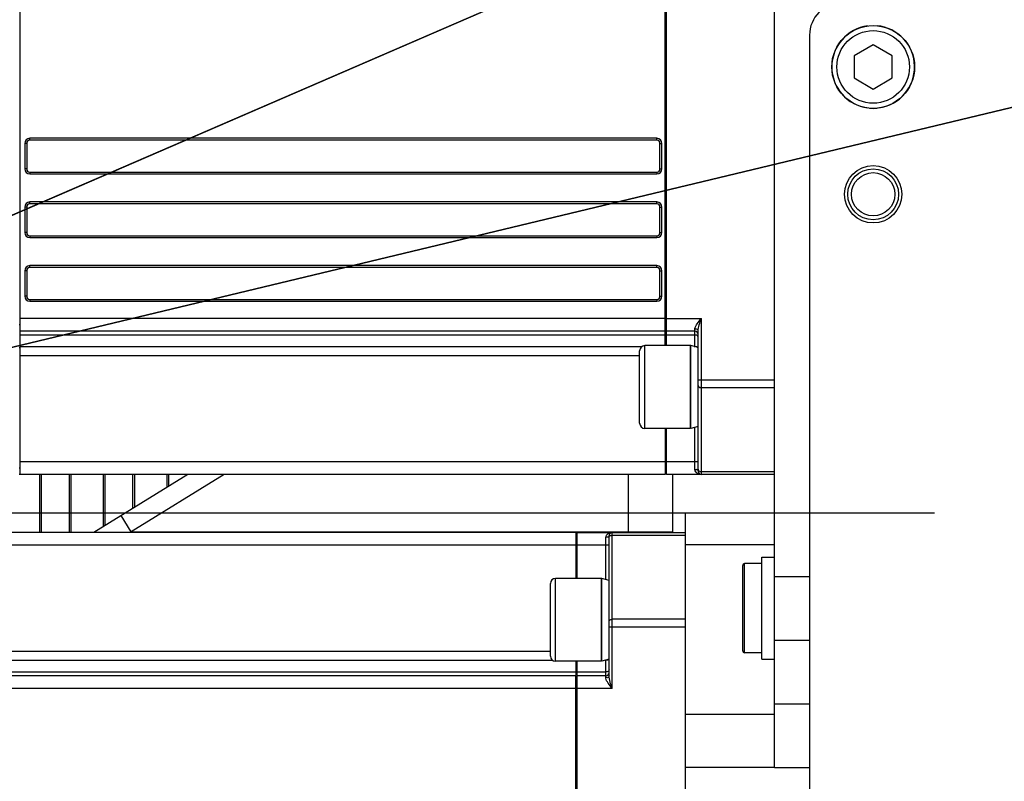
# Model space of a CAD drawing. Header units: millimetres. Extents: x 0 to 11890, y 0 to 8410.
# Tile 52 of 103: x 7220 to 7374, y 2227 to 2346. Entities that reach past the tile are written whole.
import ezdxf

# ---------------------------------------------------------------- set-up
doc = ezdxf.new("R2010")
doc.units = ezdxf.units.MM
doc.header["$LTSCALE"] = 653.95
doc.linetypes.add('CENTER', pattern=[0.6, 0.375, -0.075, 0.075, -0.075])
doc.layers.get('0').update_dxf_attribs({"linetype": 'CONTINUOUS'})
for name, color, linetype in [('304103000001_DXF_AXIS', 7, 'CONTINUOUS'), ('304103000006_DXF_AXIS', 7, 'CONTINUOUS'), ('304103000008DXF_CONTINUOUS_LINE', 7, 'CONTINUOUS'), ('304105000044DXF_CONTINUOUS_LINE', 7, 'CONTINUOUS'), ('304304000002DXF_CONTINUOUS_LINE', 7, 'CONTINUOUS'), ('304304000003DXF_CONTINUOUS_LINE', 7, 'CONTINUOUS'), ('304304000004DXF_CONTINUOUS_LINE', 7, 'CONTINUOUS'), ('501023000047DXF_CONTINUOUS_LINE', 7, 'CONTINUOUS'), ('501023000231DXF_CONTINUOUS_LINE', 7, 'CONTINUOUS'), ('604006000004DXF_CONTINUOUS_LINE', 7, 'CONTINUOUS'), ('604007000001DXF_CONTINUOUS_LINE', 7, 'CONTINUOUS'), ('626001000001DXF_CONTINUOUS_LINE', 7, 'CONTINUOUS'), ('运动范围_DXF_DIMENSION', 7, 'CONTINUOUS')]:
    doc.layers.add(name, color=color, linetype=linetype)
doc.styles.get("Standard").update_dxf_attribs({"font": 'txt', "width": 0.7})
doc.dimstyles.new('DIMSTYLE_6', dxfattribs={"dimtxt": 100, "dimasz": 60, "dimexe": 2, "dimexo": 0.2, "dimtad": 1, "dimdsep": 46, "dimtxsty": 'Standard', "dimblk": '_FILLED', "dimblk1": '_FILLED', "dimblk2": '_FILLED', "dimcen": 0.09, "dimclrt": 5, "dimazin": 2, "dimtp": 0.01, "dimtm": 0.01, "dimtfac": 1, "dimtofl": 0, "dimtmove": 0, "dimatfit": 3, "dimldrblk": '_FILLED', "dimfxl": 0, "dimtolj": 1, "dimarcsym": 0})

# ---------------------------------------------------------------- blocks, each defined once
blk = doc.blocks.new('_FILLED')
at = {"color": 0, "linetype": 'ByBlock'}
blk.add_solid([(0, 0), (-1, 0.1167), (-1, -0.1167)], dxfattribs=at)
blk = doc.blocks.new('*D32')
at = {"layer": '运动范围_DXF_DIMENSION', "color": 2, "linetype": 'Continuous', "transparency": 16777216}
for p, q in [((7110.32, 2268.78), (8176.66, 2729.53)), ((7641.5, 2498.29), (7110.32, 2268.78)), ((7641.5, 2498.29), (7641.5, 2498.29))]:
    blk.add_line(p, q, dxfattribs=at)
at = {"layer": '运动范围_DXF_DIMENSION', "color": 2, "linetype": 'Continuous', "transparency": 16777216, "xscale": 60, "yscale": 60, "zscale": 60, "rotation": 203.3686413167}
blk.add_blockref('_FILLED', (7641.5, 2498.29), dxfattribs=at)
blk = doc.blocks.new('*D33')
at = {"layer": '运动范围_DXF_DIMENSION', "color": 2, "linetype": 'Continuous', "transparency": 16777216}
for p, q in [((7110.32, 2268.78), (9496.4, 2841.39)), ((9066.77, 2738.28), (7110.32, 2268.78)), ((9066.77, 2738.28), (9066.77, 2738.28))]:
    blk.add_line(p, q, dxfattribs=at)
at = {"layer": '运动范围_DXF_DIMENSION', "color": 2, "linetype": 'Continuous', "transparency": 16777216, "xscale": 60, "yscale": 60, "zscale": 60, "rotation": 193.4941138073}
blk.add_blockref('_FILLED', (9066.77, 2738.28), dxfattribs=at)

msp = doc.modelspace()

# ---------------------------------------------------------------- linework, layer by layer
at = {"color": 2, "linetype": 'Continuous'}
msp.add_circle((7110.316, 2268.777), 578.65, dxfattribs=at)
at = {"layer": '304103000001_DXF_AXIS', "color": 7, "linetype": 'CENTER'}
msp.add_line((6333.501, 2268.777), (8534.198, 2268.777), dxfattribs=at)
at = {"layer": '304103000006_DXF_AXIS', "color": 7, "linetype": 'CENTER'}
msp.add_line((7110.316, 2268.777), (7285.316, 2268.777), dxfattribs=at)
at = {"layer": '304103000008DXF_CONTINUOUS_LINE', "color": 7, "linetype": 'Continuous'}
for p, q in [((7338.316, 2228.777), (7338.316, 2387.642)), ((7246.119, 2274.777), (7231.366, 2265.677)), ((7322.316, 2265.677), (7322.316, 2274.777)), ((7322.316, 2268.777), (7338.316, 2268.777)), ((7324.316, 2254.439), (7324.316, 2268.777)), ((7324.316, 2263.777), (7338.316, 2263.777)), ((7338.316, 2258.777), (7343.816, 2258.777)), ((7338.316, 2238.777), (7343.816, 2238.777)), ((7324.316, 2185.777), (7324.316, 2230.551)), ((7338.316, 2228.777), (7324.316, 2228.777))]:
    msp.add_line(p, q, dxfattribs=at)
at = {"layer": '304103000008DXF_CONTINUOUS_LINE', "color": 9, "linetype": 'Continuous'}
for p, q in [((7251.834, 2274.777), (7237.243, 2265.777)), ((7315.316, 2274.777), (7315.316, 2265.677)), ((7237.243, 2265.777), (7235.668, 2268.33)), ((7338.316, 2268.777), (7343.816, 2268.777)), ((7237.243, 2265.777), (7237.032, 2265.677)), ((7237.243, 2265.777), (7322.316, 2265.777)), ((7338.316, 2248.777), (7343.816, 2248.777)), ((7324.316, 2237.129), (7338.316, 2237.129)), ((7338.316, 2228.777), (7343.816, 2228.777))]:
    msp.add_line(p, q, dxfattribs=at)
at = {"layer": '304103000008DXF_CONTINUOUS_LINE', "color": 7, "linetype": 'Continuous'}
for radius in [4, 3.4]:
    msp.add_circle((7353.816, 2318.777), radius, dxfattribs=at)
at = {"layer": '304105000044DXF_CONTINUOUS_LINE', "color": 7, "linetype": 'Continuous'}
msp.add_line((7343.816, 2343.777), (7343.816, 2193.777), dxfattribs=at)
msp.add_circle((7353.816, 2318.777), 4.5, dxfattribs=at)
msp.add_arc((7348.816, 2343.777), 5, 90, 180, dxfattribs=at)
at = {"layer": '304304000002DXF_CONTINUOUS_LINE', "color": 7, "linetype": 'Continuous'}
msp.add_line((7219.816, 2274.777), (7219.616, 2274.777), dxfattribs=at)
at = {"layer": '304304000003DXF_CONTINUOUS_LINE', "color": 7, "linetype": 'Continuous'}
for p, q in [((7222.816, 2274.777), (7222.816, 2265.677)), ((7227.816, 2265.677), (7227.816, 2274.777)), ((7232.816, 2274.777), (7232.816, 2266.572)), ((7237.816, 2269.656), (7237.816, 2274.777)), ((7242.816, 2274.777), (7242.816, 2272.74))]:
    msp.add_line(p, q, dxfattribs=at)
at = {"layer": '304304000003DXF_CONTINUOUS_LINE', "color": 9, "linetype": 'Continuous'}
for p, q in [((7223.116, 2274.777), (7223.116, 2265.677)), ((7227.516, 2265.677), (7227.516, 2274.777)), ((7233.116, 2274.777), (7233.116, 2266.757)), ((7237.516, 2269.471), (7237.516, 2274.777)), ((7243.116, 2274.777), (7243.116, 2272.925))]:
    msp.add_line(p, q, dxfattribs=at)
at = {"layer": '304304000004DXF_CONTINUOUS_LINE', "color": 7, "linetype": 'Continuous'}
for p, q in [((7219.816, 2297.277), (7219.816, 2404.777)), ((7338.316, 2288.42), (7338.316, 2392.576)), ((7321.316, 2297.277), (7321.316, 2384.542)), ((7321.116, 2295.012), (7321.116, 2382.277)), ((7220.816, 2326.777), (7220.816, 2322.777)), ((7319.816, 2327.277), (7221.316, 2327.277)), ((7320.316, 2322.777), (7320.316, 2326.777)), ((7221.316, 2322.277), (7319.816, 2322.277)), ((7220.816, 2316.777), (7220.816, 2312.777)), ((7319.816, 2317.277), (7221.316, 2317.277)), ((7320.316, 2312.777), (7320.316, 2316.777)), ((7221.316, 2312.277), (7319.816, 2312.277)), ((7220.816, 2306.777), (7220.816, 2302.777)), ((7319.816, 2307.277), (7221.316, 2307.277)), ((7320.316, 2302.777), (7320.316, 2306.777)), ((7221.316, 2302.277), (7319.816, 2302.277)), ((7219.816, 2298.277), (7219.616, 2298.277)), ((7321.116, 2298.277), (7321.316, 2298.277)), ((7321.116, 2297.277), (7219.816, 2297.277)), ((7219.816, 2274.777), (7219.816, 2297.209)), ((7325.816, 2297.277), (7321.316, 2297.277)), ((7321.316, 2295.012), (7321.316, 2297.209)), ((7326.316, 2275.277), (7326.316, 2297.277)), ((7219.816, 2294.691), (7219.616, 2294.691)), ((7321.116, 2282.012), (7321.116, 2274.777)), ((7321.316, 2274.777), (7321.316, 2282.012)), ((7219.816, 2275.777), (7219.616, 2275.777)), ((7321.116, 2275.777), (7321.316, 2275.777)), ((7321.116, 2274.777), (7219.816, 2274.777)), ((7338.316, 2274.777), (7321.316, 2274.777)), ((7307.116, 2265.677), (7205.816, 2265.677)), ((7307.116, 2265.677), (7307.116, 2258.442)), ((7307.316, 2265.677), (7324.316, 2265.677)), ((7307.316, 2258.442), (7307.316, 2265.677)), ((7312.316, 2243.177), (7312.316, 2265.177)), ((7307.116, 2264.677), (7307.316, 2264.677)), ((7324.316, 2230.551), (7324.316, 2254.439)), ((7307.116, 2245.442), (7307.116, 2243.245)), ((7307.316, 2185.777), (7307.316, 2245.442)), ((7307.116, 2243.177), (7205.816, 2243.177)), ((7307.116, 2185.777), (7307.116, 2243.177)), ((7311.816, 2243.177), (7307.316, 2243.177)), ((7307.116, 2242.177), (7307.316, 2242.177))]:
    msp.add_line(p, q, dxfattribs=at)
at = {"layer": '304304000004DXF_CONTINUOUS_LINE', "color": 9, "linetype": 'Continuous'}
for p, q in [((7220.516, 2326.777), (7220.516, 2322.777)), ((7220.816, 2326.777), (7220.516, 2326.777)), ((7221.316, 2327.277), (7221.316, 2327.577)), ((7319.816, 2327.577), (7221.316, 2327.577)), ((7319.816, 2327.277), (7319.816, 2327.577)), ((7320.316, 2326.777), (7320.616, 2326.777)), ((7320.616, 2322.777), (7320.616, 2326.777)), ((7220.816, 2322.777), (7220.516, 2322.777)), ((7221.316, 2322.277), (7221.316, 2321.977)), ((7319.816, 2322.277), (7319.816, 2321.977)), ((7320.316, 2322.777), (7320.616, 2322.777)), ((7221.316, 2321.977), (7319.816, 2321.977)), ((7221.316, 2317.277), (7221.316, 2317.577)), ((7319.816, 2317.577), (7221.316, 2317.577)), ((7319.816, 2317.277), (7319.816, 2317.577)), ((7220.516, 2316.777), (7220.516, 2312.777)), ((7220.816, 2316.777), (7220.516, 2316.777)), ((7320.316, 2316.777), (7320.616, 2316.777)), ((7320.616, 2312.777), (7320.616, 2316.777)), ((7220.816, 2312.777), (7220.516, 2312.777)), ((7320.316, 2312.777), (7320.616, 2312.777)), ((7221.316, 2312.277), (7221.316, 2311.977)), ((7221.316, 2311.977), (7319.816, 2311.977)), ((7319.816, 2312.277), (7319.816, 2311.977)), ((7220.516, 2306.777), (7220.516, 2302.777)), ((7220.816, 2306.777), (7220.516, 2306.777)), ((7221.316, 2307.277), (7221.316, 2307.577)), ((7319.816, 2307.577), (7221.316, 2307.577)), ((7319.816, 2307.277), (7319.816, 2307.577)), ((7320.316, 2306.777), (7320.616, 2306.777)), ((7320.616, 2302.777), (7320.616, 2306.777)), ((7220.816, 2302.777), (7220.516, 2302.777)), ((7221.316, 2302.277), (7221.316, 2301.977)), ((7221.316, 2301.977), (7319.816, 2301.977)), ((7319.816, 2302.277), (7319.816, 2301.977)), ((7320.316, 2302.777), (7320.616, 2302.777)), ((7321.116, 2299.277), (7219.816, 2299.277)), ((7321.316, 2299.277), (7326.816, 2299.277)), ((7326.816, 2274.777), (7326.816, 2299.277)), ((7325.816, 2294.863), (7325.816, 2297.677)), ((7219.816, 2296.691), (7321.116, 2296.691)), ((7321.316, 2296.691), (7325.816, 2296.691)), ((7219.816, 2294.863), (7317.462, 2294.863)), ((7325.704, 2294.863), (7325.816, 2294.863)), ((7219.816, 2293.449), (7317.116, 2293.449)), ((7326.316, 2289.665), (7338.316, 2289.665)), ((7326.816, 2288.42), (7338.316, 2288.42)), ((7325.816, 2275.577), (7325.816, 2282.192)), ((7321.116, 2276.777), (7219.816, 2276.777)), ((7326.316, 2276.777), (7321.316, 2276.777)), ((7338.316, 2275.212), (7326.816, 2275.212)), ((7311.816, 2258.263), (7311.816, 2264.877)), ((7312.816, 2241.177), (7312.816, 2265.677)), ((7312.816, 2265.242), (7324.316, 2265.242)), ((7307.116, 2263.677), (7205.816, 2263.677)), ((7312.316, 2263.677), (7307.316, 2263.677)), ((7324.316, 2252.035), (7312.816, 2252.035)), ((7324.316, 2250.789), (7312.316, 2250.789)), ((7205.816, 2247.006), (7303.116, 2247.006)), ((7205.816, 2245.591), (7303.462, 2245.591)), ((7311.704, 2245.591), (7311.816, 2245.591)), ((7311.816, 2242.777), (7311.816, 2245.591)), ((7205.816, 2243.763), (7307.116, 2243.763)), ((7307.316, 2243.763), (7311.816, 2243.763)), ((7307.116, 2241.177), (7205.816, 2241.177)), ((7312.816, 2241.177), (7307.316, 2241.177))]:
    msp.add_line(p, q, dxfattribs=at)
for centre, radius, start, end in [((7221.316, 2326.777), 0.8, 90, 180), ((7319.816, 2326.777), 0.8, 0, 90), ((7221.316, 2322.777), 0.8, 180, 270), ((7319.816, 2322.777), 0.8, 270, 360), ((7221.316, 2316.777), 0.8, 90, 180), ((7319.816, 2316.777), 0.8, 0, 90), ((7221.316, 2312.777), 0.8, 180, 270), ((7319.816, 2312.777), 0.8, 270, 360), ((7221.316, 2306.777), 0.8, 90, 180), ((7319.816, 2306.777), 0.8, 0, 90), ((7221.316, 2302.777), 0.8, 180, 270), ((7319.816, 2302.777), 0.8, 270, 360), ((7312.816, 2264.424), 1.253, 89.99105, 95.4103)]:
    msp.add_arc(centre, radius, start, end, dxfattribs=at)
at = {"layer": '304304000004DXF_CONTINUOUS_LINE', "color": 7, "linetype": 'Continuous'}
for centre, start, end in [((7221.316, 2326.777), 90, 180), ((7319.816, 2326.777), 0, 90), ((7221.316, 2322.777), 180, 270), ((7319.816, 2322.777), 270, 360), ((7221.316, 2316.777), 90, 180), ((7319.816, 2316.777), 0, 90), ((7221.316, 2312.777), 180, 270), ((7319.816, 2312.777), 270, 360), ((7221.316, 2306.777), 90, 180), ((7319.816, 2306.777), 0, 90), ((7221.316, 2302.777), 180, 270), ((7319.816, 2302.777), 270, 360), ((7325.816, 2296.777), 0, 90), ((7326.816, 2275.277), 180, 270), ((7312.816, 2265.177), 90, 180), ((7311.816, 2243.677), 270, 360)]:
    msp.add_arc(centre, 0.5, start, end, dxfattribs=at)
at = {"layer": '304304000004DXF_CONTINUOUS_LINE', "color": 9, "linetype": 'Continuous'}
for points, knots in [([(7325.816, 2297.677), (7325.816, 2297.96), (7326.237, 2298.515), (7326.6, 2299.003), (7326.816, 2299.277)], [0, 0, 0, 0, 0.4477442, 1, 1, 1, 1]), ([(7326.316, 2297.277), (7326.316, 2297.374), (7326.27, 2297.605), (7326.002, 2297.627), (7325.918, 2297.574)], [0, 0, 0, 0, 0.4931441, 1, 1, 1, 1]), ([(7326.008, 2296.664), (7325.986, 2296.664), (7325.94, 2296.659), (7325.896, 2296.642), (7325.874, 2296.632)], [0, 0, 0, 0, 0.4709271, 1, 1, 1, 1]), ([(7326.008, 2294.836), (7325.986, 2294.836), (7325.94, 2294.83), (7325.896, 2294.814), (7325.874, 2294.803)], [0, 0, 0, 0, 0.4709269, 1, 1, 1, 1]), ([(7326.22, 2294.736), (7326.193, 2294.765), (7326.129, 2294.816), (7326.048, 2294.836), (7326.008, 2294.836)], [0, 0, 0, 0, 0.4928998, 1, 1, 1, 1]), ([(7326.316, 2288.731), (7326.316, 2288.601), (7326.51, 2288.409), (7326.704, 2288.449), (7326.759, 2288.472)], [0, 0, 0, 0, 0.684093, 1, 1, 1, 1]), ([(7326.066, 2275.537), (7326.043, 2275.537), (7325.991, 2275.53), (7325.943, 2275.512), (7325.918, 2275.5)], [0, 0, 0, 0, 0.4577213, 1, 1, 1, 1]), ([(7326.07, 2275.044), (7326.047, 2275.064), (7326.004, 2275.107), (7325.966, 2275.155), (7325.948, 2275.181)], [0, 0, 0, 0, 0.4937129, 1, 1, 1, 1]), ([(7326.316, 2275.277), (7326.316, 2275.337), (7326.268, 2275.468), (7326.136, 2275.537), (7326.066, 2275.537)], [0, 0, 0, 0, 0.4608685, 1, 1, 1, 1]), ([(7326.625, 2275.242), (7326.647, 2275.242), (7326.694, 2275.248), (7326.737, 2275.266), (7326.759, 2275.278)], [0, 0, 0, 0, 0.4681338, 1, 1, 1, 1]), ([(7312.066, 2264.917), (7312.043, 2264.917), (7311.991, 2264.924), (7311.943, 2264.943), (7311.918, 2264.954)], [0, 0, 0, 0, 0.4577178, 1, 1, 1, 1]), ([(7312.316, 2265.177), (7312.316, 2265.118), (7312.268, 2264.986), (7312.136, 2264.917), (7312.066, 2264.917)], [0, 0, 0, 0, 0.4608707, 1, 1, 1, 1]), ([(7312.625, 2265.213), (7312.647, 2265.213), (7312.694, 2265.206), (7312.737, 2265.188), (7312.759, 2265.176)], [0, 0, 0, 0, 0.4681338, 1, 1, 1, 1]), ([(7312.316, 2251.723), (7312.316, 2251.853), (7312.51, 2252.046), (7312.704, 2252.005), (7312.759, 2251.982)], [0, 0, 0, 0, 0.684093, 1, 1, 1, 1]), ([(7312.008, 2245.618), (7311.986, 2245.618), (7311.94, 2245.624), (7311.896, 2245.64), (7311.874, 2245.651)], [0, 0, 0, 0, 0.4709271, 1, 1, 1, 1]), ([(7312.22, 2245.719), (7312.193, 2245.69), (7312.129, 2245.638), (7312.048, 2245.618), (7312.008, 2245.618)], [0, 0, 0, 0, 0.4928999, 1, 1, 1, 1]), ([(7312.008, 2243.79), (7311.986, 2243.79), (7311.94, 2243.796), (7311.896, 2243.812), (7311.874, 2243.823)], [0, 0, 0, 0, 0.4709269, 1, 1, 1, 1]), ([(7312.316, 2243.177), (7312.316, 2243.08), (7312.27, 2242.849), (7312.002, 2242.827), (7311.918, 2242.88)], [0, 0, 0, 0, 0.4931444, 1, 1, 1, 1]), ([(7312.816, 2241.177), (7312.6, 2241.451), (7312.237, 2241.938), (7311.816, 2242.494), (7311.816, 2242.777)], [0, 0, 0, 0, 0.5517763, 1, 1, 1, 1])]:
    msp.add_open_spline(points, degree=3, knots=knots, dxfattribs=at)
for points in [[(7326.316, 2297.277), (7326.316, 2297.964), (7326.609, 2298.622), (7326.816, 2299.277)], [(7326.316, 2296.338), (7326.316, 2296.488), (7326.158, 2296.664), (7326.008, 2296.664)], [(7325.948, 2275.181), (7325.868, 2275.294), (7325.816, 2275.438), (7325.816, 2275.577)], [(7326.816, 2274.777), (7326.552, 2274.777), (7326.266, 2274.867), (7326.07, 2275.044)], [(7326.316, 2275.603), (7326.316, 2275.445), (7326.467, 2275.242), (7326.625, 2275.242)], [(7311.816, 2264.877), (7311.816, 2265.116), (7311.981, 2265.364), (7312.181, 2265.495)], [(7312.181, 2265.495), (7312.333, 2265.595), (7312.517, 2265.654), (7312.698, 2265.672)], [(7312.316, 2264.851), (7312.316, 2265.009), (7312.467, 2265.213), (7312.625, 2265.213)], [(7312.316, 2244.116), (7312.316, 2243.967), (7312.158, 2243.79), (7312.008, 2243.79)], [(7312.816, 2241.177), (7312.609, 2241.832), (7312.316, 2242.49), (7312.316, 2243.177)]]:
    msp.add_open_spline(points, degree=3, dxfattribs=at)
at = {"layer": '501023000047DXF_CONTINUOUS_LINE', "color": 7, "linetype": 'Continuous'}
for p, q in [((7317.116, 2282.812), (7317.116, 2294.212)), ((7325.116, 2295.012), (7317.916, 2295.012)), ((7325.116, 2282.012), (7325.116, 2295.012)), ((7325.116, 2282.012), (7317.916, 2282.012)), ((7303.116, 2246.242), (7303.116, 2257.642)), ((7311.116, 2258.442), (7303.916, 2258.442)), ((7311.116, 2245.442), (7311.116, 2258.442)), ((7311.116, 2245.442), (7303.916, 2245.442))]:
    msp.add_line(p, q, dxfattribs=at)
at = {"layer": '501023000047DXF_CONTINUOUS_LINE', "color": 9, "linetype": 'Continuous'}
for p, q in [((7317.916, 2282.012), (7317.916, 2295.012)), ((7303.916, 2245.442), (7303.916, 2258.442))]:
    msp.add_line(p, q, dxfattribs=at)
at = {"layer": '501023000047DXF_CONTINUOUS_LINE', "color": 7, "linetype": 'Continuous'}
for centre, start, end in [((7317.916, 2294.212), 90, 180), ((7317.916, 2282.812), 180, 270), ((7303.916, 2257.642), 90, 180), ((7303.916, 2246.242), 180, 270)]:
    msp.add_arc(centre, 0.8, start, end, dxfattribs=at)
at = {"layer": '501023000231DXF_CONTINUOUS_LINE', "color": 7, "linetype": 'Continuous'}
for p, q in [((7353.816, 2342.241), (7350.816, 2340.509)), ((7356.816, 2340.509), (7353.816, 2342.241)), ((7350.816, 2340.509), (7350.816, 2337.045)), ((7356.816, 2337.045), (7356.816, 2340.509)), ((7350.816, 2337.045), (7353.816, 2335.313)), ((7353.816, 2335.313), (7356.816, 2337.045))]:
    msp.add_line(p, q, dxfattribs=at)
msp.add_circle((7353.816, 2338.777), 6.5, dxfattribs=at)
at = {"layer": '501023000231DXF_CONTINUOUS_LINE', "color": 9, "linetype": 'Continuous'}
msp.add_circle((7353.816, 2338.777), 5.7, dxfattribs=at)
at = {"layer": '604006000004DXF_CONTINUOUS_LINE', "color": 7, "linetype": 'Continuous'}
for p, q in [((7325.159, 2295.012), (7325.116, 2294.856)), ((7326.316, 2294.695), (7325.159, 2295.012)), ((7325.159, 2282.012), (7325.159, 2295.012)), ((7325.159, 2282.012), (7325.116, 2282.167)), ((7326.316, 2282.328), (7325.159, 2282.012)), ((7311.159, 2258.442), (7311.116, 2258.287)), ((7312.316, 2258.126), (7311.159, 2258.442)), ((7311.159, 2245.442), (7311.159, 2258.442)), ((7311.159, 2245.442), (7311.116, 2245.598)), ((7312.316, 2245.759), (7311.159, 2245.442))]:
    msp.add_line(p, q, dxfattribs=at)
for start, end in [(97.71544, 262.28456), (277.71544, 84.66216), (264.66216, 275.34285)]:
    msp.add_arc((7353.816, 2338.777), 6.5, start, end, dxfattribs=at)
at = {"layer": '604007000001DXF_CONTINUOUS_LINE', "color": 7, "linetype": 'Continuous'}
for p, q in [((7336.316, 2261.777), (7338.316, 2261.777)), ((7336.316, 2245.777), (7336.316, 2261.777)), ((7336.316, 2245.777), (7338.316, 2245.777))]:
    msp.add_line(p, q, dxfattribs=at)
at = {"layer": '626001000001DXF_CONTINUOUS_LINE', "color": 7, "linetype": 'Continuous'}
for p, q in [((7333.316, 2247.077), (7333.316, 2260.477)), ((7336.316, 2260.777), (7333.616, 2260.777)), ((7336.316, 2246.777), (7333.616, 2246.777))]:
    msp.add_line(p, q, dxfattribs=at)
at = {"layer": '626001000001DXF_CONTINUOUS_LINE', "color": 9, "linetype": 'Continuous'}
msp.add_line((7333.616, 2246.777), (7333.616, 2260.777), dxfattribs=at)
at = {"layer": '626001000001DXF_CONTINUOUS_LINE', "color": 7, "linetype": 'Continuous'}
for centre, start, end in [((7333.616, 2260.477), 90, 180), ((7333.616, 2247.077), 180, 270)]:
    msp.add_arc(centre, 0.3, start, end, dxfattribs=at)

# ---------------------------------------------------------------- dimensions: what is measured, and where the dimension line sits
at = {"layer": '运动范围_DXF_DIMENSION', "color": 2, "linetype": 'Continuous'}
for mpoint, picture, middle in [((9066.769, 2738.284), '*D33', (9150.228, 2784.022)), ((7641.502, 2498.294), '*D32', (7716.939, 2558.123))]:
    dim = msp.add_radius_dim(center=(7110.316, 2268.777), mpoint=mpoint, text='R<>', dimstyle='DIMSTYLE_6', override={"dimpost": '<>'}, dxfattribs=at)
    dim.commit()
    dim.dimension.update_dxf_attribs({"geometry": picture, "text_midpoint": middle, "dimtype": 164})

doc.saveas('drawing.dxf')
